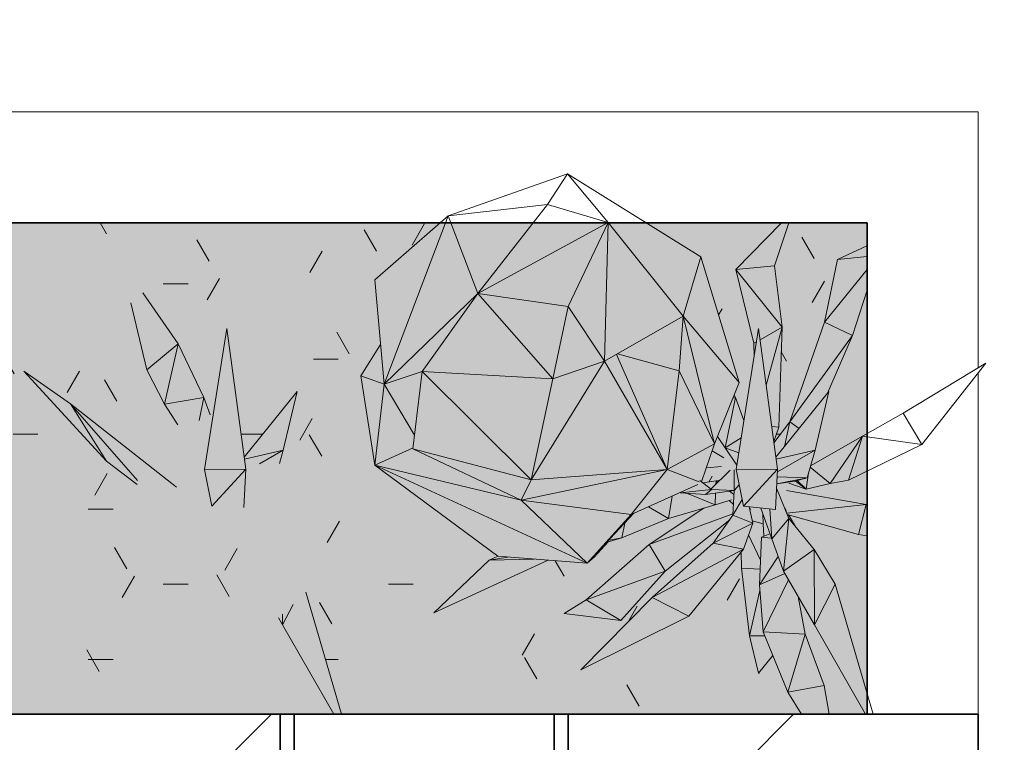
# Model space of a CAD drawing. Header units: millimetres. Extents: x 2016 to 102618, y -16590 to 68005.
# Tile 11 of 256: x 15452 to 16785, y 32197 to 33175. Entities that reach past the tile are written whole.
import ezdxf

# ---------------------------------------------------------------- set-up
doc = ezdxf.new("R2010")
doc.units = ezdxf.units.MM
for name, color, linetype, lineweight in [('A-DETL', 90, 'Continuous', 18), ('A-FLOR-PATT', 8, 'Continuous', 13), ('I-WALL', 2, 'Continuous', 13), ('L-PLNT', 71, 'Continuous', 13), ('S-COLS', 52, 'Continuous', 13)]:
    doc.layers.add(name, color=color, linetype=linetype, lineweight=lineweight)
doc.layers.add('Water', color=131, linetype='Continuous')

# ---------------------------------------------------------------- blocks, each defined once
blk = doc.blocks.new('28_VCS_SF_houten kolom - houten kolom 300x1500-4255849-00 Begane grond')
at = {"layer": 'S-COLS', "lineweight": 5}
h = blk.add_hatch(dxfattribs=at)
h.set_pattern_fill('FP_48', color=256, style=0, pattern_type=2)
h.set_pattern_definition([(45, (-16000, -32085), (-353.5534, 353.5534), [])])
h.paths.add_polyline_path([(-750, -150), (750, -150), (750, 150), (-750, 150), (-750, -127)], flags=0)
at = {"layer": 'S-COLS', "lineweight": 35}
for p, q in [((750, 150), (-750, 150)), ((750, -150), (750, 150))]:
    blk.add_line(p, q, dxfattribs=at)
blk = doc.blocks.new('Enscape AssetDefinition - Interior Plant 20 - Enscape AssetDefinition - Interior Plant 20-V217-00 Begane grond')
at = {"layer": 'L-PLNT'}
for p, q in [((-67, 194.8), (-114.5, 263.8)), ((-130.8, 250.3), (-109.3, 159.6)), ((-1.1, 215.5), (-31.4, 24.4)), ((24.6, 24.8), (-1.1, 215.5)), ((-67, 194.8), (-109.3, 159.6)), ((-67, 194.8), (-85.5, 112.8)), ((-32.3, 121.8), (-67, 194.8)), ((-212.6, 113.6), (-275.8, 157.5)), ((-275.8, 157.5), (-163.9, 36)), ((-109.3, 159.6), (-85.5, 112.8)), ((-32.3, 121.8), (-85.5, 112.8)), ((-38.6, 90.9), (-32.3, 121.8)), ((-23.7, 98.6), (-32.3, 121.8)), ((94.1, 129.9), (22.4, 41.2)), ((75.5, 50.9), (94.1, 129.9)), ((-68.9, 0.6), (-212.6, 113.6)), ((-212.6, 113.6), (-122, 9.8)), ((-212.6, 113.6), (-163.9, 36)), ((-85.5, 112.8), (-67.1, 85)), ((75.5, 50.9), (22.8, 38.6)), ((75.5, 50.9), (43.3, 32.4)), ((70.3, 32.8), (75.5, 50.9)), ((-163.9, 36), (-122.4, 4.4)), ((24.6, 24.8), (-31.4, 24.4)), ((-31.4, 24.4), (-21.3, -25.1)), ((24.6, 24.8), (-21.3, -25.1)), ((22, -27.1), (24.6, 24.8)), ((154.4, -306.5), (106.1, -141.7)), ((74.6, -185.9), (88.7, -158.3)), ((74.6, -185.9), (74.5, -171.2)), ((69.2, -176.4), (74.6, -185.9)), ((74.6, -185.9), (143.7, -306.5))]:
    blk.add_line(p, q, dxfattribs=at)
blk = doc.blocks.new('Enscape AssetDefinition - Interior Plant 20 - Enscape AssetDefinition - Interior Plant 20-V218-00 Begane grond')
at = {"layer": 'L-PLNT'}
for p, q in [((30.3, 358.5), (-31.7, 295.3)), ((20.8, 300.2), (39.8, 358.5)), ((145.6, 327.4), (106, 308.6)), ((106, 308.6), (88.2, 223.8)), ((146.3, 312.8), (106, 308.6)), ((20.8, 300.2), (-31.7, 295.3)), ((-31.7, 295.3), (30.8, 217.2)), ((-31.7, 295.3), (-7.4, 195.4)), ((30.8, 217.2), (20.8, 300.2)), ((146.3, 295.3), (88.2, 223.8)), ((126, 206), (146.3, 267.4)), ((-1.1, 215.5), (-31.4, 24.4)), ((24.6, 24.8), (-1.1, 215.5)), ((1, 200.2), (30.8, 217.2)), ((30.8, 217.2), (9.3, 138.5)), ((26.5, 81.7), (30.8, 217.2)), ((88.2, 223.8), (41.3, 89.2)), ((126, 206), (88.2, 223.8)), ((126, 206), (41.3, 89.2)), ((92.3, 127.7), (126, 206)), ((-7.4, 195.4), (-3.9, 197.4)), ((-7.4, 195.4), (-7, 178)), ((306.7, 168.3), (194.7, 100.6)), ((220.1, 58.5), (306.7, 168.3)), ((-46.3, 53.7), (-32.3, 121.8)), ((-32.3, 121.8), (-35.5, 121.2)), ((-32.3, 121.8), (-33.9, 125.2)), ((-20.8, 91), (-32.3, 121.8)), ((94.1, 129.9), (22.4, 41.2)), ((75.5, 50.9), (94.1, 129.9)), ((194.7, 100.6), (139.9, 69.8)), ((220.1, 58.5), (194.7, 100.6)), ((16.8, 82.9), (26.5, 81.7)), ((19.6, 62.4), (26.5, 81.7)), ((41.3, 89.2), (19.8, 60.8)), ((34.3, 55.8), (41.3, 89.2)), ((41.3, 89.2), (54, 80.2)), ((-56.5, 69.2), (-46.3, 53.7)), ((-24.5, 67.5), (-46.3, 53.7)), ((139.9, 69.8), (69.3, 29.4)), ((96, 5.4), (139.9, 69.8)), ((139.9, 69.8), (120.6, 10.3)), ((139.9, 69.8), (220.1, 58.5)), ((-27.8, 47.1), (-46.3, 53.7)), ((-46.3, 53.7), (-30.4, 30.3)), ((120.6, 10.3), (220.1, 58.5)), ((-48, 40.5), (-63.8, 49.8)), ((75.5, 50.9), (22.8, 38.6)), ((75.5, 50.9), (24.5, 21.5)), ((64.8, 13.4), (75.5, 50.9)), ((-71.6, 26.9), (-51, 28.7)), ((68.9, 27.8), (96, 5.4)), ((-65.4, -2.2), (-39.3, 23.5)), ((-33.8, 24.2), (-33.8, -3.8)), ((24.6, 24.8), (-31.4, 24.4)), ((-31.4, 24.4), (-21.3, -25.1)), ((24.6, 24.8), (-21.3, -25.1)), ((21.9, -29.7), (24.6, 24.8)), ((23.6, 5.3), (64.8, 13.4)), ((64.8, 13.4), (24.1, 14.7)), ((48.2, 8.9), (64.8, 13.4)), ((66.7, 20.1), (63.6, -2)), ((-64.9, -2.6), (-80.6, 9.8)), ((-58.6, 9.1), (-76.3, 6.4)), ((-58.8, 4.4), (-58.6, 9.1)), ((-54.6, 9.5), (-58.6, 9.1)), ((-55.9, 7.1), (-58.6, 9.1)), ((-27.2, 3.9), (-33.8, -3.8)), ((23.6, 4.9), (48.2, 8.9)), ((40, 6.1), (63.6, -2)), ((63.6, -2), (48.7, 9.1)), ((51.1, 9.7), (63.6, -2)), ((63.6, -2), (96, 5.4)), ((96, 5.4), (120.6, 10.3)), ((-123.1, -42), (-118.1, -11.4)), ((-64.9, -2.6), (-107.3, -7.1)), ((-107.3, -7.1), (-72.8, -9.4)), ((-97, -7.8), (-59.8, -23.4)), ((-64.9, -2.6), (-72.8, -9.4)), ((-33.8, -3.8), (-72.8, -9.4)), ((-33.8, -3.8), (-64.9, -2.6)), ((-59.8, -23.4), (-59.2, -7.5)), ((-34.9, -8.8), (-40.3, -4.7)), ((-34.2, -3.8), (-35.7, -37.4)), ((40.1, -41.6), (23.3, -0.8)), ((144.7, -22.7), (36.8, -3.8)), ((-123.1, -42), (-149.9, -25.8)), ((-123.1, -42), (-59.8, -23.4)), ((-59.8, -23.4), (-37.6, -16.7)), ((-35.1, -22.9), (-40.6, -17.6)), ((-23.2, -16), (-35.7, -37.4)), ((21.9, -29.7), (-21.3, -25.1)), ((-8.8, -48.1), (-13.7, -25.9)), ((37.2, -34.4), (144.7, -22.7)), ((144.7, -22.7), (134.2, -63.3)), ((144.7, -22.7), (146.3, -23.7)), ((146.3, -22.7), (144.7, -22.7)), ((-75, -27.9), (-149, -77.2)), ((-35.6, -35.7), (-149, -77.2)), ((-35.7, -37.4), (-62.6, -75.1)), ((-8.8, -48.1), (-35.7, -37.4)), ((-11.5, -28.5), (-12.9, -29.7)), ((2.2, -27.6), (16.8, -69.5)), ((5.4, -49), (4.9, -35.3)), ((14.2, -28.9), (16.8, -69.5)), ((37.9, -36.2), (134.2, -63.3)), ((-186.1, -68), (-123.1, -42)), ((-182.1, -48.1), (-186.1, -68)), ((-127.3, -113.1), (-40.1, -43.6)), ((-62.6, -75.1), (-8.8, -48.1)), ((-21.6, -83.2), (-8.8, -48.1)), ((5.4, -49), (-9.5, -44.9)), ((6, -65.9), (5.4, -49)), ((16.8, -69.5), (40.1, -41.6)), ((32.8, -112.9), (40.1, -41.6)), ((74.1, -83.7), (40.1, -41.6)), ((-14.5, -63.7), (1.7, -98.2)), ((14.4, -62.5), (2.9, -67.2)), ((134.2, -63.3), (146.3, -65.1)), ((-149, -77.2), (-234.5, -151.9)), ((-205.9, -73.9), (-186.1, -68)), ((-203.1, -70.9), (-186.1, -68)), ((-127.3, -113.1), (-149, -77.2)), ((-62.6, -75.1), (-145, -148.9)), ((-62.6, -75.1), (-21.6, -83.2)), ((2.9, -67.2), (0.3, -131.5)), ((16.3, -68.2), (2.9, -67.2)), ((16.8, -69.5), (32.8, -112.9)), ((-354, -93), (-365.6, -98.3)), ((-145, -148.9), (-21.6, -83.2)), ((-95.6, -174.2), (-21.6, -83.2)), ((-24.5, -86.7), (-24.1, -109.2)), ((25.6, -93.3), (0.3, -131.5)), ((32.8, -112.9), (74.1, -83.7)), ((74.6, -185.9), (74.1, -83.7)), ((102.8, -130.6), (74.1, -83.7)), ((-440.8, -169.3), (-285.7, -98.2)), ((-365.6, -98.3), (-440.8, -169.3)), ((-365.6, -98.3), (-340.3, -94)), ((-365.6, -98.3), (-304.9, -96.7)), ((-127.3, -113.1), (-234.5, -151.9)), ((-187.4, -179.9), (-127.3, -113.1)), ((-24.1, -109.2), (1.1, -110.5)), ((-24.1, -109.2), (-13.4, -200.7)), ((34.8, -116.3), (0.3, -131.5)), ((32.8, -112.9), (74.6, -185.9)), ((0.3, -131.5), (5.4, -195)), ((5.4, -195), (39.5, -124.6)), ((74.6, -185.9), (102.8, -130.6)), ((154.4, -306.5), (102.8, -130.6)), ((0.9, -139.3), (-13.4, -200.7)), ((-234.5, -151.9), (-264, -170.4)), ((-145, -148.9), (-241.6, -246.5)), ((-187.4, -179.9), (-234.5, -151.9)), ((-145, -148.9), (-95.6, -174.2)), ((61.9, -198.3), (52.6, -147.4)), ((-264, -170.4), (-187.4, -179.9)), ((-241.6, -246.5), (-95.6, -174.2)), ((74.6, -185.9), (143.7, -306.5)), ((5.4, -195), (61.9, -198.3)), ((5.4, -195), (38.5, -276.8)), ((61.9, -198.3), (38.5, -276.8)), ((87.7, -267.6), (61.9, -198.3)), ((-13.4, -200.7), (7.6, -200.5)), ((-13.4, -200.7), (-1, -251.2)), ((-1, -251.2), (18.5, -227.4)), ((-1, -251.2), (0.3, -251.1)), ((38.5, -276.8), (87.7, -267.6)), ((38.5, -276.8), (57.1, -306.5)), ((94.6, -306.5), (87.7, -267.6))]:
    blk.add_line(p, q, dxfattribs=at)
blk = doc.blocks.new('28_3B_staal - kolom - HEA - HE400A-3247992-00 Begane grond')
at = {"layer": 'S-COLS', "lineweight": 35}
for p, q in [((150, 195), (-150, 195)), ((-150, 195), (-150, 176)), ((150, 176), (150, 195)), ((-150, 176), (-5.5, 176)), ((-5.5, 176), (-5.5, -176)), ((5.5, -176), (5.5, 176)), ((5.5, 176), (150, 176)), ((-5.5, -176), (-150, -176)), ((-150, -176), (-150, -195)), ((150, -176), (5.5, -176)), ((150, -195), (150, -176)), ((-150, -195), (150, -195))]:
    blk.add_line(p, q, dxfattribs=at)
blk = doc.blocks.new('Enscape AssetDefinition - Bush 05 - Enscape AssetDefinition - Bush 05-V265-00 Begane grond')
at = {"layer": 'L-PLNT'}
for p, q in [((20.2, 266.3), (-141.4, 209.5)), ((20.2, 266.3), (-6.9, 224.7)), ((20.2, 266.3), (75.4, 200.4)), ((20.2, 266.3), (200.9, 153.7)), ((-6.9, 224.7), (-141.4, 209.5)), ((-101.1, 104.2), (-6.9, 224.7)), ((75.4, 200.4), (-6.9, 224.7)), ((-240.5, 122.7), (-141.4, 209.5)), ((-141.4, 209.5), (-227.9, -18.7)), ((-101.1, 104.2), (-141.4, 209.5)), ((75.4, 200.4), (-101.1, 104.2)), ((21.1, 86.4), (75.4, 200.4)), ((70.4, 12.6), (75.4, 200.4)), ((177, 73.4), (75.4, 200.4)), ((177, 73.4), (200.9, 153.7)), ((200.9, 153.7), (252.9, -16.4)), ((-240.5, 122.7), (-227.9, -18.7)), ((-227.9, -18.7), (-101.1, 104.2)), ((-176.6, -1.3), (-101.1, 104.2)), ((-101.1, 104.2), (21.1, 86.4)), ((0.3, -11.3), (-101.1, 104.2)), ((0.3, -11.3), (21.1, 86.4)), ((21.1, 86.4), (70.4, 12.6)), ((70.4, 12.6), (177, 73.4)), ((177, 73.4), (171.4, -0.3)), ((177, 73.4), (252.9, -16.4)), ((177, 73.4), (219.4, -99.4)), ((-259.7, -7.3), (-232.7, 35.4)), ((155.4, -133.9), (86.6, 21.8)), ((171.4, -0.3), (88, 22.6)), ((-28.9, -148), (70.4, 12.6)), ((0.3, -11.3), (70.4, 12.6)), ((155.4, -133.9), (70.4, 12.6)), ((-240.4, -128.2), (-259.7, -7.3)), ((-259.7, -7.3), (-227.9, -18.7)), ((-227.9, -18.7), (-176.6, -1.3)), ((-189, -106.1), (-176.6, -1.3)), ((-176.6, -1.3), (0.3, -11.3)), ((-176.6, -1.3), (-28.9, -148)), ((-28.9, -148), (0.3, -11.3)), ((171.4, -0.3), (155.4, -133.9)), ((219.4, -99.4), (171.4, -0.3)), ((-240.4, -128.2), (-227.9, -18.7)), ((-186.8, -87.6), (-227.9, -18.7)), ((219.4, -99.4), (252.9, -16.4)), ((-188.8, -104.8), (-240.4, -128.2)), ((-28.9, -148), (-189, -106.1)), ((-189, -106.1), (-42.4, -175.4)), ((219.4, -99.4), (155.4, -133.9)), ((201.9, -150.6), (219.4, -99.4)), ((-240.4, -128.2), (-42.4, -175.4)), ((-240.4, -128.2), (47.1, -260.7)), ((-240.4, -128.2), (-74.2, -251.5)), ((155.4, -133.9), (-42.4, -175.4)), ((155.4, -133.9), (-28.9, -148)), ((155.4, -133.9), (106.6, -195)), ((155.4, -133.9), (198.4, -150.9)), ((-42.4, -175.4), (-28.9, -148)), ((106.6, -195), (196.9, -154.1)), ((-42.4, -175.4), (106.6, -195)), ((-42.4, -175.4), (47.1, -260.7)), ((47.1, -260.7), (109.8, -193.5)), ((47.1, -260.7), (106.6, -195)), ((56.4, -252.5), (75.2, -232)), ((-74.2, -251.5), (47.1, -260.7)), ((47.1, -260.7), (56.4, -252.5))]:
    blk.add_line(p, q, dxfattribs=at)

msp = doc.modelspace()

# ---------------------------------------------------------------- hatches: boundary and pattern name
at = {"layer": 'A-FLOR-PATT', "lineweight": 5}
h = msp.add_hatch(dxfattribs=at)
h.set_pattern_fill('FP_7', color=256, style=0, pattern_type=2)
h.set_pattern_definition([(0, (0, 0), (406.4, 101.6), [33.528, -271.272, 33.528, -271.272, -1625.6]), (0, (0, 0), (406.4, 101.6), [-609.6, 33.528, -576.072, 33.528, -271.272, -711.2]), (0, (0, 0), (406.4, 101.6), [-1524, 33.528, -169.672, 33.528, -474.472]), (120, (152.4, 50.8), (-291.18818, 301.15272), [33.528, -271.272, 33.528, -271.272, -1625.6]), (120, (152.4, 50.8), (-291.18818, 301.15272), [-609.6, 33.528, -576.072, 33.528, -271.272, -711.2]), (120, (152.4, 50.8), (-291.18818, 301.15272), [-1524, 33.528, -169.672, 33.528, -474.472]), (240, (203.2, 254), (-115.21182, -402.75272), [33.528, -271.272, 33.528, -271.272, -1625.6]), (240, (203.2, 254), (-115.21182, -402.75272), [-609.6, 33.528, -576.072, 33.528, -271.272, -711.2]), (240, (203.2, 254), (-115.21182, -402.75272), [-1524, 33.528, -169.672, 33.528, -474.472])])
h.paths.add_polyline_path([(16597.5, 32235), (16506.6, 32392.6), (16515.6, 32343.2), (16541.4, 32273.9), (16548.4, 32235), (16563.3, 32235)], flags=0)
h.paths.add_polyline_path([(15300.3, 32235), (15877.5, 32235), (15802.9, 32365.1), (15839.8, 32399.8), (15888.1, 32235), (16510.8, 32235), (16492.2, 32264.7), (16479.9, 32295.1), (16452.7, 32290.3), (16439.6, 32346.5), (16429.6, 32432.3), (16428.1, 32453.4), (16358.1, 32367.3), (16212.1, 32295), (16308.7, 32392.6), (16393.9, 32470.3), (16413.6, 32497.9), (16326.4, 32428.4), (16266.3, 32361.6), (16189.7, 32371.1), (16222.6, 32392.6), (16308.7, 32466.9), (16375.1, 32512.6), (16329.1, 32498.9), (16267.6, 32473.5), (16248.9, 32468), (16225.2, 32443.2), (16219.2, 32439.4), (16167.8, 32443.2), (16012.9, 32372.2), (16088.1, 32443.2), (16099.6, 32448.5), (15933.3, 32571.8), (15914, 32692.7), (15941, 32735.5), (15933.2, 32822.7), (16021.5, 32900), (14431.5, 32900), (14431.5, 32275), (15050.2, 32275), (14953.2, 32347.4), (14934, 32467.7), (14961, 32510.5), (14953.3, 32597.8), (15052.3, 32684.5), (15213.9, 32741.3), (15394.6, 32628.7), (15446.6, 32458.6), (15413.1, 32375.6), (15395.1, 32322.9), (15303, 32280), (15261.6, 32235), (15266.3, 32235)], flags=0)
h.paths.add_polyline_path([(16600, 32262.5), (16600, 32476.4), (16587.9, 32478.2), (16491.6, 32505.3), (16494.7, 32498.8), (16528.3, 32457), (16556.5, 32410.9), (16596.3, 32275)], flags=0)
h.paths.add_polyline_path([(16459.7, 32475.6), (16468.1, 32479), (16458.6, 32506.2), (16459.2, 32489.2)], flags=0)
h.paths.add_polyline_path([(16458.2, 32507.5), (16456, 32513.9), (16440, 32515.6), (16440.8, 32511.8), (16443.3, 32512.6), (16454, 32509)], flags=0)
h.paths.add_polyline_path([(16490.6, 32507.8), (16490.9, 32537.7), (16600, 32519), (16600, 32564.2), (16574.3, 32551.8), (16514.7, 32540.4), (16490.4, 32548.6), (16477.3, 32546.4), (16477, 32540.7), (16490.4, 32508.3)], flags=0)
h.paths.add_polyline_path([(15755.7, 32514.4), (15712.3, 32516.8), (15702.4, 32566.3), (15732.7, 32757), (15756.1, 32582.7), (15827.9, 32671.4), (15804, 32574.3), (15757.5, 32572.4), (15758.3, 32565.9), (15755.9, 32518.7)], flags=0)
h.paths.add_polyline_path([(16429.8, 32529), (16426.5, 32545.4), (16422.3, 32540.5), (16428.3, 32531.4)], flags=0)
h.paths.add_polyline_path([(15664.8, 32542.1), (15611.7, 32551.3), (15611.3, 32545.9), (15569.8, 32577.5), (15459.6, 32697.9), (15521.1, 32655.1), (15628.4, 32570.8)], flags=0)
h.paths.add_polyline_path([(16377.5, 32547.9), (16400.3, 32551.1), (16414.4, 32565), (16422.4, 32566.3), (16422.3, 32573.2), (16397.2, 32610.7), (16389.9, 32591.3), (16405.7, 32582), (16402.7, 32570.2), (16381.7, 32567.2), (16375.6, 32549.4), (16377.4, 32547.9)], flags=0)
h.paths.add_polyline_path([(16523, 32570.9), (16600, 32614.8), (16600, 32808.9), (16579.7, 32747.5), (16547.9, 32671.4), (16525.5, 32579.5)], flags=0)
h.paths.add_polyline_path([(16476.1, 32582.7), (16477.7, 32584.6), (16475.8, 32584.9)], flags=0)
h.paths.add_polyline_path([(16473.5, 32602.3), (16495, 32630.7), (16543.6, 32773.4), (16559.7, 32850.1), (16600, 32869), (16600, 32900), (16493.5, 32900), (16474.6, 32841), (16484.5, 32758.7), (16480.3, 32623.2), (16473.3, 32603.9)], flags=0)
h.paths.add_polyline_path([(15666.7, 32626.5), (15645.6, 32659.3), (15624.4, 32701.1), (15602.9, 32791.8), (15619.2, 32805.3), (15666.7, 32736.3), (15702.9, 32659.3), (15710.1, 32640.1), (15695.1, 32632.4), (15668.8, 32627)], flags=0)
h.paths.add_polyline_path([(16432.9, 32632.5), (16446.7, 32719.5), (16446.4, 32736.9), (16422, 32836.8), (16484, 32900), (16300.2, 32900), (16374.6, 32853.7), (16426.6, 32683.6), (16419.8, 32666.7), (16422.9, 32659.3), (16426.6, 32649.4)], flags=0)
at = {"layer": 'Water', "transparency": 33554509}
h = msp.add_hatch(color=256, dxfattribs=at)
h.paths.add_polyline_path([(9546.7, 30239.2), (11330, 30239.2), (11330, 32125), (8805, 32125), (8805, 32045), (8488.5, 32045), (8488.5, 30239.2), (9288.3, 30239.2)], flags=0)
h.paths.add_polyline_path([(16277.3, 31435), (16750, 31435), (16750, 31935), (15103.7, 31935), (15103.7, 31435), (16276.3, 31435)], flags=0)
h.paths.add_polyline_path([(15824, 32235), (16600, 32235), (16600, 32900), (14431.5, 32900), (14431.5, 32275), (15103.7, 32275), (15104.1, 32235), (15808.3, 32235)], flags=0)
h.paths.add_polyline_path([(27878.6, 33138.1), (27897, 33142.2), (29991.6, 33780.3), (30002.1, 33784.9), (30011.3, 33791.7), (30018.7, 33800.4), (30024.3, 33812.4), (30026.6, 33821.8), (30026.6, 33833.9), (30024.3, 33844.4), (29749.4, 34642.9), (29741.8, 34656.5), (29737.5, 34662), (29728.6, 34669), (29718.4, 34673.9), (29707.3, 34676.3), (29696, 34676.2), (29685, 34673.6), (27890.2, 34356.4), (27885.1, 34354.9), (27875.2, 34349.3), (27866.9, 34341.5), (27860.5, 34332.1), (27856.4, 34321.5), (27854.8, 34310.2), (27825.7, 33189.3), (27826.8, 33177.5), (27830.6, 33166.4), (27836.9, 33156.4), (27845.4, 33148.2), (27855.5, 33142.2), (27866.8, 33138.8)], flags=0)
h.paths.add_polyline_path([(21720, 42350), (21745.9, 42353.4), (21770, 42363.4), (21790.7, 42379.3), (21806.6, 42400), (21816.6, 42424.1), (21820, 42450), (21818.9, 45222), (21817, 45237.8), (21808, 45260.8), (21790.6, 45283.5), (21774.9, 45296.9), (21752.7, 45307.8), (21728.6, 45313), (21703.9, 45312), (21680.2, 45305.1), (21658.9, 45292.5), (21641.4, 45275.2), (21089.2, 44571.5), (21083.3, 44562.1), (21076.1, 44542.3), (21073.2, 44521.6), (21076.1, 44492.3), (21439.3, 42432.6), (21445.9, 42410.4), (21457.6, 42390.3), (21473.5, 42373.4), (21492.9, 42360.6), (21514.7, 42352.7), (21545.8, 42350), (21609.9, 42350)], flags=0)
h.paths.add_polyline_path([(14874.4, 43470.5), (14902.2, 43472.8), (14921.5, 43478.6), (14942.2, 43490.8), (14959.4, 43507.7), (14972.7, 43530.2), (14979.5, 43551), (14981.3, 43575), (14977.2, 43598.7), (14967.7, 43620.8), (14953.1, 43639.9), (14934.4, 43655), (12781.2, 45000.5), (12760.2, 45010.4), (12737.6, 45015.2), (12714.4, 45014.7), (12692, 45008.9), (12671.5, 44998.1), (12432.8, 44834), (12413.3, 44815.7), (12402.7, 44801.3), (12393.9, 44780.8), (12088.8, 43779.2), (12086, 43762.7), (12089.5, 43733.9), (12097, 43713.1), (12111.5, 43692), (12130.9, 43675.2), (12153.9, 43664), (12179, 43658.9), (14871.6, 43470.7)], flags=0)
h.paths.add_polyline_path([(14188.4, 56377.3), (18575, 56377.3), (18575, 56977.3), (13400.9, 56977.3), (13400.9, 56377.3), (14186.1, 56377.3)], flags=0)

# ---------------------------------------------------------------- linework, layer by layer
at = {"layer": 'A-DETL', "lineweight": 35}
for p, q in [((16600, 32900), (14431.5, 32900)), ((16600, 32235), (16600, 32900))]:
    msp.add_line(p, q, dxfattribs=at)
at = {"layer": 'A-DETL', "lineweight": 25}
msp.add_line((15103.7, 32235), (16600, 32235), dxfattribs=at)
at = {"layer": 'I-WALL'}
for p, q in [((14281.5, 33050), (16750, 33050)), ((16750, 33050), (16750, 32703.5)), ((16021.5, 32900), (14431.5, 32900)), ((16600, 32900), (16300.2, 32900)), ((16600, 32614.8), (16600, 32900)), ((16750, 32696.6), (16750, 32235)), ((16600, 32262.5), (16600, 32564.2))]:
    msp.add_line(p, q, dxfattribs=at)

# ---------------------------------------------------------------- block references
at = {"layer": 'L-PLNT'}
for name, p in [('Enscape AssetDefinition - Bush 05 - Enscape AssetDefinition - Bush 05-V265-00 Begane grond', (16173.7, 32700)), ('Enscape AssetDefinition - Interior Plant 20 - Enscape AssetDefinition - Interior Plant 20-V218-00 Begane grond', (16453.7, 32541.5)), ('Enscape AssetDefinition - Interior Plant 20 - Enscape AssetDefinition - Interior Plant 20-V217-00 Begane grond', (15733.7, 32541.5))]:
    msp.add_blockref(name, p, dxfattribs=at)
at = {"layer": 'S-COLS'}
msp.add_blockref('28_VCS_SF_houten kolom - houten kolom 300x1500-4255849-00 Begane grond', (16000, 32085), dxfattribs=at)
at = {"layer": 'S-COLS', "rotation": 89.99999999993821}
msp.add_blockref('28_3B_staal - kolom - HEA - HE400A-3247992-00 Begane grond', (16000, 32085), dxfattribs=at)

doc.saveas('drawing.dxf')
